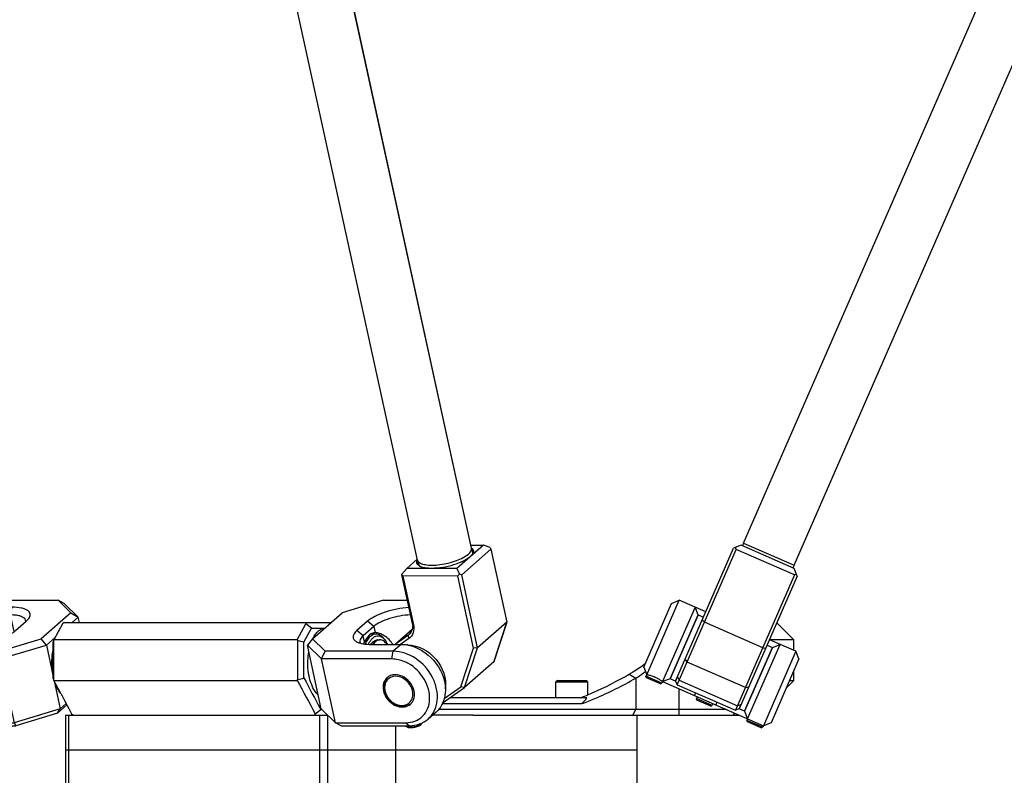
# Model space of a CAD drawing. Header units: millimetres. Extents: x 0 to 2550, y 0 to 1188.
# Tile 162 of 221: x 703 to 720, y 290 to 303. Entities that reach past the tile are written whole.
import ezdxf

# ---------------------------------------------------------------- set-up
doc = ezdxf.new("R2010")
doc.units = ezdxf.units.MM
doc.header["$LTSCALE"] = 46.255
for name, color, linetype in [('2ND_ARM_V2_PITCH_ABL557', 7, 'CONTINUOUS'), ('2ND_ARM_V2_PITCH_ABL574', 7, 'CONTINUOUS'), ('A2300202#AF0_ABL514', 7, 'CONTINUOUS'), ('A2300202#AF1_ABL582', 7, 'CONTINUOUS'), ('A2300202#AF5_ABL509', 7, 'CONTINUOUS'), ('A2400104_ABL516', 7, 'CONTINUOUS'), ('CSHCS-BR-M4-12_203_PBL565', 7, 'CONTINUOUS'), ('FWSRM-D10-V4-E2-T2_5_PBL566', 7, 'CONTINUOUS'), ('M2300101_PBL558', 7, 'CONTINUOUS'), ('M2300101_PBL561', 7, 'CONTINUOUS'), ('M2300101_PBL578', 7, 'CONTINUOUS'), ('M2300202_PBL559', 7, 'CONTINUOUS'), ('M2300202_PBL560', 7, 'CONTINUOUS'), ('M2300202_PBL589', 7, 'CONTINUOUS'), ('M2300301_PBL573', 7, 'CONTINUOUS'), ('M2300301_PBL581', 7, 'CONTINUOUS'), ('M2300301_PBL583', 7, 'CONTINUOUS'), ('M2300602_PBL838', 7, 'CONTINUOUS'), ('M2300602_PBL839', 7, 'CONTINUOUS'), ('M2410102_PBL563', 7, 'CONTINUOUS'), ('M2420202_PBL546', 7, 'CONTINUOUS'), ('M2420301_PBL562', 7, 'CONTINUOUS'), ('P9140503_BOLT_PBL564', 7, 'CONTINUOUS'), ('SSHH-ST-M3-5_203_PBL567', 7, 'CONTINUOUS'), ('SSHH-ST-M3-5_203_PBL575', 7, 'CONTINUOUS'), ('SSHH-ST-M3-5_203_PBL576', 7, 'CONTINUOUS'), ('SSHH-ST-M3-5_203_PBL577', 7, 'CONTINUOUS'), ('WFM_0608_06_2_PBL579', 7, 'CONTINUOUS'), ('WFM_0608_06_2_PBL580', 7, 'CONTINUOUS'), ('WFM_0608_06_2_PBL837', 7, 'CONTINUOUS'), ('WFM_0608_06_2_PBL861', 7, 'CONTINUOUS'), ('WFM_0608_06_2_PBL863', 7, 'CONTINUOUS'), ('오른쪽_15_VBL487', 7, 'CONTINUOUS')]:
    doc.layers.add(name, color=color, linetype=linetype)

# ---------------------------------------------------------------- blocks, each defined once
blk = doc.blocks.new('M2300202_PBL560', base_point=(710.051, 292.958))
at = {"layer": 'M2300202_PBL560', "color": 7}
for p, q in [((710.614, 294.321), (710.156, 293.921)), ((710.396, 294.321), (710.614, 294.321)), ((710.729, 294.283), (710.614, 294.321)), ((710.729, 294.283), (710.744, 294.25)), ((710.744, 294.25), (710.24, 293.81)), ((710.744, 294.25), (711.018, 292.993)), ((709.29, 293.921), (709.206, 293.822)), ((709.473, 294.081), (709.29, 293.921)), ((710.156, 293.921), (709.29, 293.921)), ((710.156, 293.921), (710.202, 293.823)), ((709.206, 293.822), (709.201, 293.809)), ((709.201, 293.809), (709.384, 292.968)), ((709.221, 293.789), (709.206, 293.822)), ((710.174, 293.79), (709.221, 293.789)), ((709.221, 293.789), (709.405, 292.948)), ((710.202, 293.823), (710.174, 293.79)), ((710.445, 292.545), (710.174, 293.79)), ((710.24, 293.81), (710.202, 293.823)), ((710.514, 292.553), (710.24, 293.81)), ((711.018, 292.993), (710.514, 292.553)), ((711.018, 292.993), (710.793, 292.306)), ((709.083, 292.61), (709.384, 292.872)), ((709.319, 292.769), (709.093, 292.61)), ((709.332, 292.779), (709.319, 292.769)), ((709.327, 292.71), (709.185, 292.61)), ((710.289, 291.866), (710.514, 292.553)), ((710.514, 292.553), (710.445, 292.545)), ((710.227, 291.879), (710.445, 292.545)), ((710.793, 292.306), (710.289, 291.866)), ((709.936, 291.674), (710.227, 291.879)), ((710.289, 291.866), (710.227, 291.879)), ((709.904, 291.594), (710.289, 291.866))]:
    blk.add_line(p, q, dxfattribs=at)
at = {"layer": 'M2300202_PBL560', "color": 2}
for p, q in [((709.405, 292.948), (709.384, 292.968)), ((709.086, 292.61), (709.383, 292.869)), ((709.327, 292.71), (709.319, 292.769)), ((709.332, 292.78), (709.337, 292.785))]:
    blk.add_line(p, q, dxfattribs=at)
at = {"layer": 'M2300202_PBL560', "color": 7}
for centre, radius, start, end in [((710.338, 294.177), 0.119, 52.2382, 52.7842), ((710.242, 294.294), 0.224, 316.7417, 318.9318), ((710.267, 294.272), 0.19, 318.8748, 323.2747), ((709.581, 294.009), 0.122, 150.4686, 151.9499), ((709.578, 294.011), 0.118, 151.9561, 152.3225), ((709.619, 294.161), 0.228, 246.447, 248.1885), ((709.625, 294.176), 0.244, 248.1786, 248.9907)]:
    blk.add_arc(centre, radius, start, end, dxfattribs=at)
for points in [[(710.411, 294.271), (710.414, 294.268), (710.417, 294.266), (710.42, 294.263)], [(710.405, 294.14), (710.399, 294.134), (710.392, 294.127), (710.385, 294.121)], [(710.419, 294.16), (710.416, 294.156), (710.414, 294.151), (710.411, 294.147)], [(710.416, 294.227), (710.42, 294.22), (710.423, 294.213), (710.425, 294.205)], [(710.426, 294.182), (710.424, 294.174), (710.422, 294.167), (710.419, 294.16)], [(710.428, 294.17), (710.425, 294.166), (710.423, 294.162), (710.42, 294.158)], [(710.425, 294.205), (710.427, 294.198), (710.427, 294.189), (710.426, 294.182)], [(710.441, 294.203), (710.439, 294.191), (710.434, 294.18), (710.428, 294.17)], [(709.498, 293.968), (709.488, 293.975), (709.479, 293.984), (709.472, 293.994)], [(709.487, 294.001), (709.486, 294.008), (709.486, 294.016), (709.487, 294.024)], [(709.497, 293.979), (709.492, 293.986), (709.489, 293.993), (709.487, 294.001)], [(709.512, 293.962), (709.506, 293.967), (709.501, 293.973), (709.497, 293.979)], [(709.512, 293.96), (709.507, 293.962), (709.502, 293.965), (709.498, 293.968)], [(709.527, 293.952), (709.522, 293.955), (709.517, 293.958), (709.512, 293.962)], [(709.528, 293.952), (709.522, 293.954), (709.517, 293.957), (709.512, 293.96)]]:
    blk.add_open_spline(points, degree=3, dxfattribs=at)
for points, knots in [([(710.42, 294.263), (710.428, 294.255), (710.442, 294.236), (710.443, 294.213), (710.441, 294.203)], [0, 0, 0, 0, 0.512668, 1, 1, 1, 1]), ([(710.385, 294.121), (710.349, 294.09), (710.255, 294.035), (710.036, 293.953), (709.849, 293.921), (709.723, 293.921)], [0, 0, 0, 0, 0.203829, 0.460984, 1, 1, 1, 1]), ([(709.472, 293.994), (709.466, 294.004), (709.458, 294.029), (709.467, 294.054), (709.473, 294.066)], [0, 0, 0, 0, 0.474195, 1, 1, 1, 1]), ([(709.723, 293.921), (709.705, 293.921), (709.642, 293.923), (709.579, 293.932), (709.537, 293.948)], [0, 0, 0, 0, 0.289773, 1, 1, 1, 1]), ([(709.405, 292.948), (709.415, 292.903), (709.415, 292.811), (709.361, 292.733), (709.327, 292.71)], [0, 0, 0, 0, 0.525112, 1, 1, 1, 1]), ([(709.384, 292.968), (709.392, 292.933), (709.393, 292.862), (709.357, 292.8), (709.332, 292.779)], [0, 0, 0, 0, 0.524458, 1, 1, 1, 1])]:
    blk.add_open_spline(points, degree=3, knots=knots, dxfattribs=at)
blk = doc.blocks.new('M2300301_PBL581', base_point=(706.364, 310.566))
at = {"layer": 'M2300301_PBL581', "color": 7}
for p, q in [((710.408, 294.269), (703.225, 327.156)), ((709.477, 294.065), (702.302, 326.916)), ((710.409, 294.257), (710.425, 294.182)), ((709.481, 294.054), (709.497, 293.979))]:
    blk.add_line(p, q, dxfattribs=at)
for centre, radius, start, end in [((710.351, 294.256), 0.0583, 0.9719, 12.2569), ((710.348, 294.256), 0.0611, 357.552, 0.9957), ((709.533, 294.078), 0.0582, 192.3702, 203.172), ((709.535, 294.079), 0.0601, 203.1448, 204.2116)]:
    blk.add_arc(centre, radius, start, end, dxfattribs=at)
for points, knots in [([(710.355, 294.167), (710.363, 294.174), (710.387, 294.198), (710.408, 294.23), (710.409, 294.254)], [0, 0, 0, 0, 0.309298, 1, 1, 1, 1]), ([(709.48, 294.054), (709.489, 294.036), (709.531, 294.002), (709.618, 293.981), (709.733, 293.973), (709.915, 293.988), (710.099, 294.032), (710.261, 294.102), (710.328, 294.144), (710.355, 294.167)], [0, 0, 0, 0, 0.064795, 0.159669, 0.285297, 0.433507, 0.747543, 0.887183, 1, 1, 1, 1])]:
    blk.add_open_spline(points, degree=3, knots=knots, dxfattribs=at)
blk = doc.blocks.new('WFM_0608_06_2_PBL863', base_point=(709.635, 292.221))
at = {"layer": 'WFM_0608_06_2_PBL863', "color": 7}
blk.add_open_spline([(709.308, 292.598), (709.488, 292.598), (709.845, 292.405), (709.983, 292.022), (709.955, 291.844)], degree=3, knots=[0, 0, 0, 0, 0.500839, 1, 1, 1, 1], dxfattribs=at)
blk = doc.blocks.new('A2300202#AF5_ABL509', base_point=(706.076, 310.686))
at = {"layer": 'M2300202_PBL560'}
blk.add_blockref('M2300202_PBL560', (710.051, 292.958), dxfattribs=at)
at = {"layer": 'M2300301_PBL581'}
blk.add_blockref('M2300301_PBL581', (706.364, 310.566), dxfattribs=at)
at = {"layer": 'WFM_0608_06_2_PBL863'}
blk.add_blockref('WFM_0608_06_2_PBL863', (709.635, 292.221), dxfattribs=at)
blk = doc.blocks.new('M2300202_PBL559', base_point=(714.979, 292.897))
at = {"layer": 'M2300202_PBL559', "color": 7}
for p, q in [((713.929, 291.978), (714.929, 294.269)), ((715.061, 294.321), (714.929, 294.269)), ((714.975, 294.249), (714.962, 294.282)), ((715.977, 293.921), (715.061, 294.321)), ((713.955, 291.912), (714.975, 294.249)), ((715.983, 293.809), (714.975, 294.249)), ((716.029, 293.789), (715.977, 293.921)), ((715.983, 293.809), (714.963, 291.472)), ((716.029, 293.789), (715.029, 291.498)), ((716.016, 293.822), (715.983, 293.809)), ((714.427, 292.993), (714.386, 293.025)), ((715.435, 292.553), (714.427, 292.993)), ((715.435, 292.553), (715.486, 292.545)), ((714.127, 292.305), (714.096, 292.359)), ((715.135, 291.865), (714.127, 292.305)), ((713.929, 291.978), (713.955, 291.912)), ((713.955, 291.912), (714.963, 291.472)), ((715.135, 291.865), (715.195, 291.879)), ((715.029, 291.498), (714.963, 291.472))]:
    blk.add_line(p, q, dxfattribs=at)
at = {"layer": 'M2300202_PBL559', "color": 2}
for p, q in [((713.962, 292.052), (713.99, 291.992)), ((713.99, 291.992), (714.998, 291.552)), ((715.061, 291.572), (714.998, 291.552))]:
    blk.add_line(p, q, dxfattribs=at)
blk = doc.blocks.new('M2300301_PBL573', base_point=(722.719, 310.618))
at = {"layer": 'M2300301_PBL573', "color": 7}
for p, q in [((715.103, 294.357), (726.468, 320.399)), ((715.976, 293.976), (726.936, 319.089)), ((715.104, 294.357), (715.084, 294.311)), ((715.103, 294.357), (715.539, 294.167)), ((715.539, 294.167), (715.976, 293.976)), ((715.975, 293.977), (715.955, 293.931))]:
    blk.add_line(p, q, dxfattribs=at)
blk = doc.blocks.new('WFM_0608_06_2_PBL579', base_point=(715.315, 292.028))
at = {"layer": 'WFM_0608_06_2_PBL579', "color": 7}
for p, q in [((715.601, 292.558), (715.121, 291.458)), ((715.509, 292.598), (715.601, 292.558)), ((715.029, 291.498), (715.064, 291.578)), ((715.121, 291.458), (715.029, 291.498))]:
    blk.add_line(p, q, dxfattribs=at)
blk = doc.blocks.new('WFM_0608_06_2_PBL580', base_point=(714.124, 292.548))
at = {"layer": 'WFM_0608_06_2_PBL580', "color": 7}
for p, q in [((713.838, 292.018), (714.318, 293.118)), ((714.318, 293.118), (714.409, 293.078)), ((713.964, 292.058), (713.929, 291.978)), ((713.929, 291.978), (713.838, 292.018))]:
    blk.add_line(p, q, dxfattribs=at)
blk = doc.blocks.new('A2300202#AF0_ABL514', base_point=(722.71, 310.618))
at = {"layer": 'M2300202_PBL559'}
blk.add_blockref('M2300202_PBL559', (714.979, 292.897), dxfattribs=at)
at = {"layer": 'M2300301_PBL573'}
blk.add_blockref('M2300301_PBL573', (722.719, 310.618), dxfattribs=at)
at = {"layer": 'WFM_0608_06_2_PBL579'}
blk.add_blockref('WFM_0608_06_2_PBL579', (715.315, 292.028), dxfattribs=at)
at = {"layer": 'WFM_0608_06_2_PBL580'}
blk.add_blockref('WFM_0608_06_2_PBL580', (714.124, 292.548), dxfattribs=at)
blk = doc.blocks.new('M2420202_PBL546', base_point=(708.337, 288.813))
at = {"layer": 'M2420202_PBL546', "color": 7}
for p, q in [((703.404, 290.788), (713.269, 290.788)), ((703.404, 290.788), (703.404, 287.025)), ((709.104, 289.638), (709.104, 290.788)), ((713.269, 287.038), (713.269, 290.788)), ((709.104, 287.038), (709.104, 287.298)), ((703.408, 287.009), (703.641, 286.838)), ((707.784, 287.038), (703.454, 287.038)), ((707.86, 287.009), (707.798, 286.838)), ((707.921, 287.038), (713.269, 287.038)), ((713.069, 286.838), (713.269, 287.038)), ((713.069, 286.838), (703.641, 286.838))]:
    blk.add_line(p, q, dxfattribs=at)
at = {"layer": 'M2420202_PBL546', "color": 2}
for p, q in [((703.454, 290.788), (703.454, 287.038)), ((707.784, 290.788), (707.784, 287.038)), ((707.921, 290.788), (707.921, 287.038))]:
    blk.add_line(p, q, dxfattribs=at)
at = {"layer": 'M2420202_PBL546', "color": 7}
blk.add_arc((744.748, 265.474), 41.66, 148.8273, 149.1482, dxfattribs=at)
for centre, major_axis, ratio, start_param, end_param in [((703.504, 286.938), (-0.0966, 0.0966), 0.267949, 0.261799, 0.523599), ((703.504, 286.938), (-0.0866, 0.0866), 0.57735, -0.523599, 0.261799), ((707.834, 286.938), (-0.0866, 0.0866), 0.57735, -1.308997, -0.523599), ((707.834, 286.938), (0.0966, 0.0966), 0.267949, 0.261799, 1.047198)]:
    blk.add_ellipse(centre, major_axis=major_axis, ratio=ratio, start_param=start_param, end_param=end_param, dxfattribs=at)
blk = doc.blocks.new('M2420301_PBL562', base_point=(708.337, 291.088))
at = {"layer": 'M2420301_PBL562', "color": 7}
for p, q in [((703.404, 291.388), (703.54, 291.388)), ((703.404, 291.388), (703.404, 290.788)), ((707.697, 291.388), (707.928, 291.388)), ((710.434, 291.388), (711.547, 291.388)), ((713.269, 290.788), (713.269, 291.388)), ((709.104, 290.788), (709.104, 291.207)), ((703.404, 290.788), (713.269, 290.788))]:
    blk.add_line(p, q, dxfattribs=at)
at = {"layer": 'M2420301_PBL562', "color": 2}
for p, q in [((703.454, 291.388), (703.454, 290.788)), ((707.784, 291.388), (707.784, 290.788)), ((707.921, 291.388), (707.921, 290.788))]:
    blk.add_line(p, q, dxfattribs=at)
blk = doc.blocks.new('M2410102_PBL563', base_point=(709.578, 292.188))
at = {"layer": 'M2410102_PBL563', "color": 7}
for p, q in [((703.35, 292.963), (703.204, 292.688)), ((703.38, 292.988), (703.35, 292.963)), ((703.38, 292.988), (707.985, 292.988)), ((707.402, 292.688), (707.549, 292.963)), ((707.549, 292.963), (707.537, 292.988)), ((707.645, 292.888), (707.549, 292.963)), ((715.676, 292.981), (715.969, 292.688)), ((707.517, 292.647), (707.645, 292.888)), ((707.645, 292.888), (707.87, 292.888)), ((703.187, 292.647), (703.187, 292.029)), ((703.204, 292.688), (703.197, 292.674)), ((703.197, 292.674), (703.197, 292.002)), ((707.402, 292.688), (703.204, 292.688)), ((707.412, 292.674), (707.402, 292.688)), ((707.412, 292.002), (707.412, 292.674)), ((707.517, 292.029), (707.517, 292.647)), ((715.969, 292.688), (715.553, 292.688)), ((715.969, 292.506), (715.969, 292.688)), ((715.969, 291.988), (715.969, 292.152)), ((703.197, 292.002), (703.204, 291.988)), ((703.204, 291.988), (707.402, 291.988)), ((703.323, 291.764), (703.204, 291.988)), ((707.402, 291.988), (707.412, 292.002)), ((715.842, 291.861), (715.969, 291.988)), ((715.898, 291.988), (715.969, 291.988)), ((709.901, 291.588), (712.313, 291.588)), ((712.4, 291.688), (710.038, 291.688)), ((703.509, 291.414), (703.54, 291.388)), ((703.54, 291.388), (707.698, 291.388)), ((707.697, 291.388), (707.71, 291.414)), ((707.71, 291.414), (707.806, 291.488)), ((707.826, 291.488), (707.806, 291.488)), ((710.434, 291.388), (709.736, 291.388)), ((714.802, 291.488), (709.84, 291.488)), ((711.547, 291.388), (715.031, 291.388)), ((714.919, 291.437), (714.939, 291.414)), ((714.919, 291.437), (714.939, 291.414)), ((714.939, 291.414), (714.921, 291.388)), ((714.939, 291.414), (714.949, 291.424))]:
    blk.add_line(p, q, dxfattribs=at)
at = {"layer": 'M2410102_PBL563', "color": 2}
for p, q in [((713.13, 292.097), (713.241, 292.027)), ((713.241, 292.027), (713.241, 291.488)), ((713.991, 291.388), (713.991, 291.842)), ((713.191, 291.388), (713.241, 291.488))]:
    blk.add_line(p, q, dxfattribs=at)
at = {"layer": 'M2410102_PBL563', "color": 7}
blk.add_lwpolyline([(707.402, 292.688), (707.476, 292.827), (707.549, 292.963)], dxfattribs=at)
for centre, radius, start, end in [((710.752, 289.778), 8.091, 159.028, 159.2354), ((697.186, 253.365), 40.618, 75.2649, 75.4175), ((710.752, 294.898), 8.091, 200.7647, 200.9721), ((818.181, 351.131), 125.578, 208.09698, 208.39443), ((697.186, 331.311), 40.618, 284.5826, 284.7351), ((829.482, 356.761), 138.078, 207.95649, 208.21114), ((821.719, 354.544), 134.012, 207.93475, 208.10428), ((711.377, 292.494), 1.303, 315.9164, 321.7606)]:
    blk.add_arc(centre, radius, start, end, dxfattribs=at)
for points, knots in [([(713.13, 292.097), (713.152, 292.11), (713.246, 292.166), (713.337, 292.229), (713.406, 292.279)], [0, 0, 0, 0, 0.228267, 1, 1, 1, 1]), ([(712.288, 291.688), (712.356, 291.715), (712.645, 291.834), (712.923, 291.978), (713.13, 292.097)], [0, 0, 0, 0, 0.234885, 1, 1, 1, 1]), ([(713.241, 292.027), (713.255, 292.035), (713.312, 292.071), (713.368, 292.109), (713.41, 292.14)], [0, 0, 0, 0, 0.238577, 1, 1, 1, 1]), ([(712.313, 291.588), (712.388, 291.615), (712.707, 291.741), (713.013, 291.896), (713.241, 292.027)], [0, 0, 0, 0, 0.234162, 1, 1, 1, 1])]:
    blk.add_open_spline(points, degree=3, knots=knots, dxfattribs=at)
blk = doc.blocks.new('P9140503_BOLT_PBL564', base_point=(712.14, 291.838))
at = {"layer": 'P9140503_BOLT_PBL564', "color": 7}
for p, q in [((711.89, 291.988), (711.865, 291.963)), ((711.865, 291.963), (712.415, 291.963)), ((711.865, 291.688), (711.865, 291.963)), ((711.89, 291.988), (712.39, 291.988)), ((712.39, 291.988), (712.415, 291.963)), ((712.415, 291.74), (712.415, 291.963))]:
    blk.add_line(p, q, dxfattribs=at)
blk = doc.blocks.new('A2400104_ABL516', base_point=(709.36, 286.388))
at = {"layer": 'M2410102_PBL563'}
blk.add_blockref('M2410102_PBL563', (709.578, 292.188), dxfattribs=at)
at = {"layer": 'M2420202_PBL546'}
blk.add_blockref('M2420202_PBL546', (708.337, 288.813), dxfattribs=at)
at = {"layer": 'M2420301_PBL562'}
blk.add_blockref('M2420301_PBL562', (708.337, 291.088), dxfattribs=at)
at = {"layer": 'P9140503_BOLT_PBL564'}
blk.add_blockref('P9140503_BOLT_PBL564', (712.14, 291.838), dxfattribs=at)
blk = doc.blocks.new('M2300101_PBL558', base_point=(702.126, 292.288))
at = {"layer": 'M2300101_PBL558', "color": 7}
for p, q in [((701.765, 293.242), (701.779, 293.255)), ((702.482, 293.25), (701.962, 293.25)), ((702.1, 293.37), (703.276, 293.37)), ((703.378, 293.318), (703.276, 293.37)), ((703.497, 293.153), (703.276, 293.37)), ((703.623, 293.078), (703.378, 293.318)), ((702.456, 293.118), (701.982, 293.118)), ((703.497, 293.153), (702.985, 292.706)), ((703.497, 293.153), (703.623, 293.078)), ((703.623, 293.078), (703.52, 292.988)), ((703.642, 292.988), (703.623, 293.078)), ((702.543, 292.85), (702.726, 293.01)), ((702.726, 293.01), (702.768, 293.054)), ((703.228, 292.734), (703.073, 292.598)), ((701.229, 292.61), (701.749, 292.61)), ((702.268, 292.49), (702.985, 292.706)), ((702.278, 292.358), (703.073, 292.598)), ((703.073, 292.598), (702.985, 292.706)), ((703.073, 292.598), (703.187, 292.076)), ((700.771, 292.375), (700.909, 292.495)), ((702.268, 292.49), (701.091, 292.49)), ((702.268, 292.49), (702.278, 292.358)), ((702.278, 292.358), (701.066, 292.358)), ((702.278, 292.358), (702.518, 291.258)), ((703.207, 291.982), (703.313, 291.498)), ((703.265, 291.423), (703.428, 291.565)), ((703.313, 291.498), (703.416, 291.588)), ((703.313, 291.498), (702.518, 291.258)), ((703.265, 291.423), (702.548, 291.207)), ((703.265, 291.423), (703.313, 291.498)), ((701.306, 291.258), (702.518, 291.258)), ((701.371, 291.207), (702.548, 291.207)), ((702.518, 291.258), (702.548, 291.207))]:
    blk.add_line(p, q, dxfattribs=at)
at = {"layer": 'M2300101_PBL558', "color": 2}
for p, q in [((701.941, 293.14), (701.962, 293.25)), ((701.962, 293.25), (702.1, 293.37)), ((702.456, 293.118), (702.482, 293.25)), ((702.518, 292.832), (702.456, 293.118)), ((701.091, 292.49), (701.229, 292.61)), ((701.066, 292.358), (701.091, 292.49)), ((701.306, 291.258), (701.371, 291.207))]:
    blk.add_line(p, q, dxfattribs=at)
at = {"layer": 'M2300101_PBL558', "color": 7}
for centre, radius, start, end in [((701.948, 292.769), 0.479, 107.4816, 108.712), ((701.949, 292.767), 0.482, 106.7956, 107.4821), ((701.226, 291.875), 0.312, 190.239, 192.3131)]:
    blk.add_arc(centre, radius, start, end, dxfattribs=at)
for points, knots in [([(701.779, 293.255), (701.822, 293.292), (701.924, 293.352), (702.041, 293.37), (702.1, 293.37)], [0, 0, 0, 0, 0.488218, 1, 1, 1, 1]), ([(702.768, 293.054), (702.784, 293.075), (702.804, 293.117), (702.782, 293.169), (702.749, 293.198), (702.701, 293.221), (702.611, 293.245), (702.535, 293.25), (702.482, 293.25)], [0, 0, 0, 0, 0.187018, 0.270122, 0.36656, 0.48628, 0.632607, 1, 1, 1, 1]), ([(702.715, 293.025), (702.708, 293.059), (702.642, 293.097), (702.552, 293.114), (702.49, 293.118), (702.456, 293.118)], [0, 0, 0, 0, 0.362994, 0.648563, 1, 1, 1, 1]), ([(701.749, 292.61), (701.9, 292.61), (702.124, 292.648), (702.387, 292.746), (702.5, 292.812), (702.543, 292.85)], [0, 0, 0, 0, 0.539021, 0.796173, 1, 1, 1, 1]), ([(700.909, 292.495), (700.951, 292.532), (701.054, 292.592), (701.17, 292.61), (701.229, 292.61)], [0, 0, 0, 0, 0.488218, 1, 1, 1, 1]), ([(701.091, 292.49), (701.033, 292.49), (700.916, 292.472), (700.814, 292.412), (700.771, 292.375)], [0, 0, 0, 0, 0.511782, 1, 1, 1, 1]), ([(700.771, 292.375), (700.727, 292.337), (700.651, 292.237), (700.602, 292.053), (700.615, 291.851), (700.712, 291.582), (700.954, 291.307), (701.236, 291.207), (701.371, 291.207)], [0, 0, 0, 0, 0.109234, 0.224153, 0.347689, 0.479207, 0.749022, 1, 1, 1, 1]), ([(701.066, 292.358), (701.001, 292.358), (700.872, 292.332), (700.719, 292.204), (700.644, 292.015), (700.655, 291.8), (700.743, 291.589), (700.936, 291.359), (701.161, 291.258), (701.306, 291.258)], [0, 0, 0, 0, 0.115752, 0.226458, 0.341459, 0.466889, 0.602211, 0.741677, 1, 1, 1, 1]), ([(700.985, 292.038), (701.013, 292.062), (701.062, 292.084), (701.112, 292.088), (701.125, 292.088)], [0, 0, 0, 0, 0.73838, 1, 1, 1, 1]), ([(701.125, 292.088), (701.184, 292.088), (701.307, 292.043), (701.431, 291.903), (701.476, 291.725), (701.425, 291.612), (701.386, 291.578)], [0, 0, 0, 0, 0.25265, 0.524257, 0.778348, 1, 1, 1, 1]), ([(700.919, 291.819), (700.912, 291.86), (700.913, 291.942), (700.957, 292.013), (700.985, 292.038)], [0, 0, 0, 0, 0.523098, 1, 1, 1, 1]), ([(701.247, 291.529), (701.173, 291.529), (701.023, 291.595), (700.938, 291.733), (700.922, 291.808)], [0, 0, 0, 0, 0.48773, 1, 1, 1, 1]), ([(701.386, 291.578), (701.358, 291.554), (701.31, 291.532), (701.26, 291.529), (701.247, 291.529)], [0, 0, 0, 0, 0.73838, 1, 1, 1, 1])]:
    blk.add_open_spline(points, degree=3, knots=knots, dxfattribs=at)
for points in [[(701.962, 293.25), (701.911, 293.25), (701.859, 293.243), (701.81, 293.228)], [(702.715, 292.997), (702.717, 293.006), (702.717, 293.016), (702.715, 293.025)]]:
    blk.add_open_spline(points, degree=3, dxfattribs=at)
blk = doc.blocks.new('M2300101_PBL561', base_point=(708.767, 292.288))
at = {"layer": 'M2300101_PBL561', "color": 7}
for p, q in [((708.891, 293.37), (708.174, 293.153)), ((708.891, 293.37), (709.297, 293.37)), ((707.662, 292.706), (708.174, 293.153)), ((708.615, 293.01), (708.432, 292.85)), ((708.722, 292.918), (708.539, 292.758)), ((708.75, 292.813), (708.745, 292.813)), ((707.662, 292.706), (707.576, 292.598)), ((707.576, 292.598), (707.821, 292.358)), ((707.816, 291.498), (707.576, 292.598)), ((707.662, 292.706), (707.882, 292.49)), ((708.677, 292.61), (709.196, 292.61)), ((707.821, 292.358), (707.882, 292.49)), ((709.059, 292.49), (707.882, 292.49)), ((709.033, 292.358), (707.821, 292.358)), ((708.061, 291.258), (707.821, 292.358)), ((708.061, 291.258), (707.816, 291.498)), ((709.797, 291.441), (709.659, 291.321)), ((708.061, 291.258), (709.273, 291.258)), ((708.162, 291.207), (708.061, 291.258)), ((708.162, 291.207), (709.339, 291.207))]:
    blk.add_line(p, q, dxfattribs=at)
at = {"layer": 'M2300101_PBL561', "color": 2}
for p, q in [((708.722, 292.918), (708.615, 293.01)), ((708.722, 292.918), (708.745, 292.813)), ((708.539, 292.758), (708.432, 292.85)), ((708.562, 292.653), (708.539, 292.758)), ((709.196, 292.61), (709.059, 292.49)), ((709.033, 292.358), (709.059, 292.49)), ((709.273, 291.258), (709.339, 291.207))]:
    blk.add_line(p, q, dxfattribs=at)
at = {"layer": 'M2300101_PBL561', "color": 7}
for centre, radius, start, end in [((709.19, 291.963), 0.647, 79.5313, 80.9779), ((709.084, 291.884), 0.202, 110.3623, 115.2247), ((709.194, 291.875), 0.312, 190.239, 192.3131), ((709.221, 291.728), 0.201, 325.6424, 326.8935)]:
    blk.add_arc(centre, radius, start, end, dxfattribs=at)
for points, knots in [([(709.325, 293.247), (709.187, 293.237), (708.987, 293.197), (708.752, 293.103), (708.654, 293.043), (708.615, 293.01)], [0, 0, 0, 0, 0.54797, 0.799238, 1, 1, 1, 1]), ([(709.353, 293.117), (709.232, 293.114), (709.054, 293.081), (708.845, 293), (708.756, 292.948), (708.722, 292.918)], [0, 0, 0, 0, 0.54337, 0.797734, 1, 1, 1, 1]), ([(708.432, 292.85), (708.413, 292.833), (708.383, 292.802), (708.358, 292.744), (708.375, 292.687), (708.406, 292.665), (708.423, 292.656)], [0, 0, 0, 0, 0.312947, 0.546989, 0.751349, 1, 1, 1, 1]), ([(708.539, 292.758), (708.529, 292.749), (708.5, 292.722), (708.477, 292.679), (708.483, 292.651)], [0, 0, 0, 0, 0.321261, 1, 1, 1, 1]), ([(708.672, 292.789), (708.661, 292.783), (708.615, 292.746), (708.582, 292.695), (708.562, 292.653)], [0, 0, 0, 0, 0.217877, 1, 1, 1, 1]), ([(708.745, 292.813), (708.726, 292.812), (708.7, 292.805), (708.678, 292.793), (708.672, 292.789)], [0, 0, 0, 0, 0.735917, 1, 1, 1, 1]), ([(709.05, 292.611), (709.014, 292.67), (708.939, 292.743), (708.829, 292.8), (708.775, 292.813), (708.75, 292.813)], [0, 0, 0, 0, 0.560166, 0.803167, 1, 1, 1, 1]), ([(708.423, 292.656), (708.428, 292.653), (708.45, 292.642), (708.473, 292.635), (708.491, 292.63)], [0, 0, 0, 0, 0.226834, 1, 1, 1, 1]), ([(708.491, 292.63), (708.504, 292.626), (708.565, 292.613), (708.628, 292.61), (708.677, 292.61)], [0, 0, 0, 0, 0.219697, 1, 1, 1, 1]), ([(709.307, 292.599), (709.48, 292.567), (709.801, 292.366), (709.953, 292.019), (709.958, 291.844)], [0, 0, 0, 0, 0.500571, 1, 1, 1, 1]), ([(709.659, 291.321), (709.704, 291.359), (709.779, 291.459), (709.829, 291.643), (709.816, 291.846), (709.718, 292.114), (709.476, 292.389), (709.194, 292.49), (709.059, 292.49)], [0, 0, 0, 0, 0.109234, 0.224153, 0.347689, 0.479207, 0.749022, 1, 1, 1, 1]), ([(709.319, 292.279), (709.296, 292.292), (709.207, 292.335), (709.107, 292.358), (709.033, 292.358)], [0, 0, 0, 0, 0.261418, 1, 1, 1, 1]), ([(709.273, 291.258), (709.327, 291.258), (709.434, 291.276), (709.571, 291.363), (709.661, 291.498), (709.696, 291.665), (709.673, 291.843), (709.573, 292.075), (709.43, 292.217), (709.319, 292.279)], [0, 0, 0, 0, 0.11691, 0.228403, 0.340812, 0.459928, 0.588229, 0.724342, 1, 1, 1, 1]), ([(709.389, 291.619), (709.416, 291.66), (709.438, 291.771), (709.38, 291.929), (709.258, 292.051), (709.146, 292.088), (709.092, 292.088)], [0, 0, 0, 0, 0.227204, 0.48442, 0.752047, 1, 1, 1, 1]), ([(708.953, 292.038), (708.924, 292.013), (708.881, 291.942), (708.879, 291.86), (708.887, 291.819)], [0, 0, 0, 0, 0.476902, 1, 1, 1, 1]), ([(708.889, 291.808), (708.905, 291.733), (708.99, 291.595), (709.141, 291.529), (709.214, 291.529)], [0, 0, 0, 0, 0.51227, 1, 1, 1, 1]), ([(709.958, 291.844), (709.959, 291.822), (709.957, 291.735), (709.936, 291.649), (709.909, 291.591)], [0, 0, 0, 0, 0.26018, 1, 1, 1, 1]), ([(709.214, 291.529), (709.227, 291.529), (709.277, 291.532), (709.326, 291.554), (709.354, 291.578)], [0, 0, 0, 0, 0.26162, 1, 1, 1, 1]), ([(709.339, 291.207), (709.398, 291.207), (709.514, 291.225), (709.617, 291.284), (709.659, 291.321)], [0, 0, 0, 0, 0.511782, 1, 1, 1, 1])]:
    blk.add_open_spline(points, degree=3, knots=knots, dxfattribs=at)
for points in [[(708.483, 292.651), (708.485, 292.644), (708.488, 292.637), (708.492, 292.631)], [(708.548, 292.619), (708.552, 292.631), (708.556, 292.642), (708.562, 292.653)], [(709.196, 292.61), (709.228, 292.61), (709.26, 292.607), (709.291, 292.602)], [(708.998, 292.067), (708.981, 292.06), (708.966, 292.05), (708.953, 292.038)], [(709.092, 292.088), (709.065, 292.088), (709.038, 292.083), (709.013, 292.074)], [(709.354, 291.578), (709.366, 291.589), (709.377, 291.602), (709.386, 291.615)], [(709.909, 291.591), (709.883, 291.534), (709.844, 291.482), (709.797, 291.441)]]:
    blk.add_open_spline(points, degree=3, dxfattribs=at)
blk = doc.blocks.new('CSHCS-BR-M4-12_203_PBL565', base_point=(708.811, 292.649))
at = {"layer": 'CSHCS-BR-M4-12_203_PBL565', "color": 7}
blk.add_line((708.794, 292.688), (708.828, 292.688), dxfattribs=at)
blk.add_arc((708.914, 292.448), 0.289, 144.7383, 145.8939, dxfattribs=at)
for points, knots in [([(708.678, 292.615), (708.693, 292.636), (708.719, 292.664), (708.762, 292.685), (708.783, 292.688), (708.794, 292.688)], [0, 0, 0, 0, 0.547147, 0.780831, 1, 1, 1, 1]), ([(708.828, 292.688), (708.818, 292.688), (708.795, 292.684), (708.764, 292.668), (708.734, 292.643), (708.717, 292.622), (708.709, 292.61)], [0, 0, 0, 0, 0.217054, 0.449425, 0.708409, 1, 1, 1, 1]), ([(708.947, 292.611), (708.939, 292.622), (708.922, 292.644), (708.893, 292.669), (708.861, 292.684), (708.839, 292.688), (708.828, 292.688)], [0, 0, 0, 0, 0.291297, 0.55019, 0.782682, 1, 1, 1, 1])]:
    blk.add_open_spline(points, degree=3, knots=knots, dxfattribs=at)
blk = doc.blocks.new('FWSRM-D10-V4-E2-T2_5_PBL566', base_point=(708.768, 292.699))
at = {"layer": 'FWSRM-D10-V4-E2-T2_5_PBL566', "color": 7}
for p, q in [((708.763, 292.788), (708.673, 292.788)), ((708.7, 292.642), (708.701, 292.642)), ((708.7, 292.642), (708.701, 292.642)), ((708.727, 292.665), (708.728, 292.666)), ((708.727, 292.665), (708.728, 292.666)), ((708.908, 292.696), (708.928, 292.668))]:
    blk.add_line(p, q, dxfattribs=at)
for centre, radius, start, end in [((708.914, 292.448), 0.289, 144.7397, 145.9187), ((708.842, 292.508), 0.195, 131.1917, 136.5431), ((708.798, 292.572), 0.116, 110.5522, 111.2223), ((708.794, 292.587), 0.101, 93.5589, 95.0641), ((708.794, 292.588), 0.1, 92.7386, 93.5584), ((708.794, 292.588), 0.1, 90.0035, 92.7387)]:
    blk.add_arc(centre, radius, start, end, dxfattribs=at)
for points, knots in [([(708.663, 292.746), (708.645, 292.73), (708.611, 292.689), (708.586, 292.643), (708.575, 292.617)], [0, 0, 0, 0, 0.461693, 1, 1, 1, 1]), ([(708.763, 292.788), (708.746, 292.788), (708.709, 292.78), (708.678, 292.759), (708.663, 292.746)], [0, 0, 0, 0, 0.47336, 1, 1, 1, 1]), ([(708.906, 292.695), (708.892, 292.711), (708.861, 292.737), (708.806, 292.757), (708.748, 292.749), (708.716, 292.727), (708.701, 292.714)], [0, 0, 0, 0, 0.274442, 0.512304, 0.743062, 1, 1, 1, 1]), ([(708.908, 292.696), (708.898, 292.71), (708.877, 292.736), (708.841, 292.765), (708.803, 292.784), (708.776, 292.788), (708.763, 292.788)], [0, 0, 0, 0, 0.289854, 0.548302, 0.78139, 1, 1, 1, 1]), ([(708.701, 292.714), (708.694, 292.708), (708.664, 292.678), (708.642, 292.642), (708.627, 292.613)], [0, 0, 0, 0, 0.225155, 1, 1, 1, 1]), ([(708.678, 292.615), (708.68, 292.617), (708.687, 292.626), (708.694, 292.635), (708.7, 292.642)], [0, 0, 0, 0, 0.258937, 1, 1, 1, 1]), ([(708.728, 292.666), (708.73, 292.667), (708.739, 292.673), (708.748, 292.678), (708.756, 292.681)], [0, 0, 0, 0, 0.258971, 1, 1, 1, 1]), ([(708.757, 292.681), (708.759, 292.682), (708.768, 292.685), (708.778, 292.687), (708.785, 292.688)], [0, 0, 0, 0, 0.255025, 1, 1, 1, 1]), ([(708.928, 292.668), (708.926, 292.67), (708.919, 292.68), (708.912, 292.689), (708.906, 292.695)], [0, 0, 0, 0, 0.257659, 1, 1, 1, 1]), ([(708.962, 292.61), (708.959, 292.615), (708.949, 292.635), (708.937, 292.654), (708.928, 292.668)], [0, 0, 0, 0, 0.261699, 1, 1, 1, 1])]:
    blk.add_open_spline(points, degree=3, knots=knots, dxfattribs=at)
blk.add_open_spline([(708.714, 292.655), (708.718, 292.658), (708.723, 292.662), (708.727, 292.665)], degree=3, dxfattribs=at)
blk = doc.blocks.new('SSHH-ST-M3-5_203_PBL567', base_point=(709.411, 291.209))
at = {"layer": 'SSHH-ST-M3-5_203_PBL567', "color": 7}
for p, q in [((709.539, 291.23), (709.554, 291.25)), ((709.303, 291.179), (709.282, 291.191))]:
    blk.add_line(p, q, dxfattribs=at)
for points, knots in [([(709.282, 291.191), (709.278, 291.192), (709.272, 291.197), (709.268, 291.203), (709.267, 291.207)], [0, 0, 0, 0, 0.54818, 1, 1, 1, 1]), ([(709.544, 291.239), (709.536, 291.233), (709.519, 291.221), (709.475, 291.201), (709.425, 291.187), (709.373, 291.18), (709.337, 291.178), (709.306, 291.181), (709.289, 291.187), (709.282, 291.191)], [0, 0, 0, 0, 0.103999, 0.230959, 0.522457, 0.668353, 0.801443, 0.913683, 1, 1, 1, 1]), ([(709.53, 291.221), (709.524, 291.215), (709.509, 291.205), (709.471, 291.187), (709.427, 291.175), (709.382, 291.169), (709.351, 291.168), (709.325, 291.171), (709.309, 291.175), (709.303, 291.179)], [0, 0, 0, 0, 0.103999, 0.230958, 0.522459, 0.668355, 0.801444, 0.913683, 1, 1, 1, 1]), ([(709.539, 291.23), (709.539, 291.229), (709.536, 291.226), (709.533, 291.223), (709.53, 291.221)], [0, 0, 0, 0, 0.230005, 1, 1, 1, 1]), ([(709.554, 291.25), (709.553, 291.249), (709.55, 291.245), (709.546, 291.242), (709.544, 291.239)], [0, 0, 0, 0, 0.229985, 1, 1, 1, 1])]:
    blk.add_open_spline(points, degree=3, knots=knots, dxfattribs=at)
blk = doc.blocks.new('M2300602_PBL838', base_point=(701.179, 291.8))
at = {"layer": 'M2300602_PBL838', "color": 7}
blk.add_arc((701.219, 291.867), 0.278, 189.6488, 192.3136, dxfattribs=at)
for points, knots in [([(701.424, 291.808), (701.409, 291.875), (701.35, 291.97), (701.235, 292.043), (701.14, 292.066), (701.049, 292.051), (700.977, 291.997), (700.94, 291.914), (700.94, 291.852), (700.945, 291.821)], [0, 0, 0, 0, 0.271319, 0.407546, 0.534555, 0.650949, 0.761733, 0.875856, 1, 1, 1, 1]), ([(700.986, 292.037), (700.961, 292.011), (700.924, 291.939), (700.927, 291.859), (700.935, 291.82)], [0, 0, 0, 0, 0.476345, 1, 1, 1, 1]), ([(700.935, 291.82), (700.946, 291.77), (700.993, 291.673), (701.111, 291.571), (701.254, 291.527), (701.349, 291.553), (701.384, 291.578)], [0, 0, 0, 0, 0.263699, 0.531472, 0.779147, 1, 1, 1, 1]), ([(700.948, 291.808), (700.962, 291.74), (701.023, 291.644), (701.141, 291.571), (701.238, 291.549), (701.33, 291.568), (701.425, 291.647), (701.437, 291.749), (701.424, 291.808)], [0, 0, 0, 0, 0.272611, 0.409222, 0.536221, 0.65252, 0.763769, 1, 1, 1, 1])]:
    blk.add_open_spline(points, degree=3, knots=knots, dxfattribs=at)
blk = doc.blocks.new('M2300602_PBL839', base_point=(709.147, 291.8))
at = {"layer": 'M2300602_PBL839', "color": 7}
for centre, radius, start, end in [((709.095, 291.865), 0.195, 100.9964, 106.1968), ((709.187, 291.867), 0.278, 189.6488, 192.3136), ((709.211, 291.752), 0.196, 281.0013, 285.1033), ((709.213, 291.747), 0.191, 285.1035, 289.5365), ((709.215, 291.74), 0.183, 289.511, 299.1082), ((709.202, 291.742), 0.195, 336.3936, 338.9729), ((709.195, 291.745), 0.202, 338.9919, 344.3818)]:
    blk.add_arc(centre, radius, start, end, dxfattribs=at)
for points, knots in [([(709.04, 292.052), (708.997, 292.039), (708.913, 291.973), (708.904, 291.869), (708.912, 291.821)], [0, 0, 0, 0, 0.478724, 1, 1, 1, 1]), ([(709.391, 291.808), (709.375, 291.883), (709.287, 292.018), (709.127, 292.07), (709.058, 292.056)], [0, 0, 0, 0, 0.519664, 1, 1, 1, 1]), ([(708.953, 292.037), (708.928, 292.011), (708.892, 291.939), (708.894, 291.859), (708.903, 291.82)], [0, 0, 0, 0, 0.476345, 1, 1, 1, 1]), ([(708.903, 291.82), (708.914, 291.77), (708.961, 291.673), (709.079, 291.571), (709.222, 291.527), (709.317, 291.553), (709.352, 291.578)], [0, 0, 0, 0, 0.263699, 0.531472, 0.779147, 1, 1, 1, 1]), ([(708.915, 291.808), (708.931, 291.733), (709.019, 291.598), (709.179, 291.546), (709.249, 291.56)], [0, 0, 0, 0, 0.519664, 1, 1, 1, 1]), ([(709.389, 291.691), (709.392, 291.7), (709.4, 291.738), (709.398, 291.779), (709.391, 291.808)], [0, 0, 0, 0, 0.240625, 1, 1, 1, 1])]:
    blk.add_open_spline(points, degree=3, knots=knots, dxfattribs=at)
blk.add_open_spline([(709.304, 291.58), (709.337, 291.598), (709.365, 291.63), (709.38, 291.664)], degree=3, dxfattribs=at)
blk = doc.blocks.new('2ND_ARM_V2_PITCH_ABL557', base_point=(705.284, 292.269))
at = {"layer": 'CSHCS-BR-M4-12_203_PBL565'}
blk.add_blockref('CSHCS-BR-M4-12_203_PBL565', (708.811, 292.649), dxfattribs=at)
at = {"layer": 'FWSRM-D10-V4-E2-T2_5_PBL566'}
blk.add_blockref('FWSRM-D10-V4-E2-T2_5_PBL566', (708.768, 292.699), dxfattribs=at)
at = {"layer": 'M2300101_PBL558'}
blk.add_blockref('M2300101_PBL558', (702.126, 292.288), dxfattribs=at)
at = {"layer": 'M2300101_PBL561'}
blk.add_blockref('M2300101_PBL561', (708.767, 292.288), dxfattribs=at)
at = {"layer": 'M2300602_PBL838'}
blk.add_blockref('M2300602_PBL838', (701.179, 291.8), dxfattribs=at)
at = {"layer": 'M2300602_PBL839'}
blk.add_blockref('M2300602_PBL839', (709.147, 291.8), dxfattribs=at)
at = {"layer": 'SSHH-ST-M3-5_203_PBL567'}
blk.add_blockref('SSHH-ST-M3-5_203_PBL567', (709.411, 291.209), dxfattribs=at)
blk = doc.blocks.new('SSHH-ST-M3-5_203_PBL575', base_point=(714.432, 291.625))
at = {"layer": 'SSHH-ST-M3-5_203_PBL575', "color": 7}
for p, q in [((714.302, 291.707), (714.288, 291.674)), ((714.563, 291.554), (714.288, 291.674)), ((714.298, 291.648), (714.288, 291.674)), ((714.536, 291.544), (714.298, 291.648)), ((714.536, 291.544), (714.563, 291.554)), ((714.577, 291.587), (714.563, 291.554))]:
    blk.add_line(p, q, dxfattribs=at)
blk = doc.blocks.new('SSHH-ST-M3-5_203_PBL576', base_point=(715.304, 291.248))
at = {"layer": 'SSHH-ST-M3-5_203_PBL576', "color": 7}
for p, q in [((715.173, 291.327), (715.161, 291.299)), ((715.435, 291.179), (715.161, 291.299)), ((715.171, 291.273), (715.161, 291.299)), ((715.409, 291.169), (715.171, 291.273)), ((715.447, 291.207), (715.435, 291.179)), ((715.409, 291.169), (715.435, 291.179))]:
    blk.add_line(p, q, dxfattribs=at)
blk = doc.blocks.new('SSHH-ST-M3-5_203_PBL577', base_point=(713.563, 292.008))
at = {"layer": 'SSHH-ST-M3-5_203_PBL577', "color": 7}
for p, q in [((713.431, 292.087), (713.419, 292.059)), ((713.694, 291.939), (713.419, 292.059)), ((713.429, 292.033), (713.419, 292.059)), ((713.668, 291.929), (713.429, 292.033)), ((713.668, 291.929), (713.694, 291.939)), ((713.706, 291.967), (713.694, 291.939))]:
    blk.add_line(p, q, dxfattribs=at)
blk = doc.blocks.new('M2300101_PBL578', base_point=(714.719, 292.288))
at = {"layer": 'M2300101_PBL578', "color": 7}
for p, q in [((713.379, 292.218), (713.859, 293.318)), ((713.431, 292.087), (713.991, 293.37)), ((714.266, 293.25), (713.706, 291.967)), ((713.859, 293.318), (713.991, 293.37)), ((714.449, 293.17), (713.991, 293.37)), ((714.318, 293.118), (714.266, 293.25)), ((714.318, 293.118), (713.838, 292.018)), ((715.121, 291.458), (715.601, 292.558)), ((715.173, 291.327), (715.733, 292.61)), ((716.007, 292.49), (715.549, 292.69)), ((715.601, 292.558), (715.733, 292.61)), ((716.007, 292.49), (715.447, 291.207)), ((716.059, 292.358), (716.007, 292.49)), ((713.379, 292.218), (713.431, 292.087)), ((716.059, 292.358), (715.579, 291.258)), ((713.838, 292.018), (713.706, 291.967)), ((713.706, 291.967), (715.447, 291.207)), ((715.121, 291.458), (715.173, 291.327)), ((715.579, 291.258), (715.447, 291.207))]:
    blk.add_line(p, q, dxfattribs=at)
at = {"layer": 'M2300101_PBL578', "color": 2}
for p, q in [((714.276, 291.772), (714.256, 291.727)), ((714.643, 291.612), (714.623, 291.567))]:
    blk.add_line(p, q, dxfattribs=at)
at = {"layer": 'M2300101_PBL578', "color": 134}
blk.add_open_spline([(713.706, 291.967), (713.706, 291.967), (713.704, 291.968), (713.693, 291.976), (713.676, 291.987), (713.653, 292.002), (713.625, 292.017), (713.593, 292.034), (713.559, 292.048), (713.525, 292.061), (713.494, 292.071), (713.468, 292.078), (713.447, 292.083), (713.434, 292.086), (713.431, 292.087), (713.431, 292.087)], degree=3, dxfattribs=at)
blk = doc.blocks.new('2ND_ARM_V2_PITCH_ABL574', base_point=(714.719, 292.269))
at = {"layer": 'M2300101_PBL578'}
blk.add_blockref('M2300101_PBL578', (714.719, 292.288), dxfattribs=at)
at = {"layer": 'SSHH-ST-M3-5_203_PBL575'}
blk.add_blockref('SSHH-ST-M3-5_203_PBL575', (714.432, 291.625), dxfattribs=at)
at = {"layer": 'SSHH-ST-M3-5_203_PBL576'}
blk.add_blockref('SSHH-ST-M3-5_203_PBL576', (715.304, 291.248), dxfattribs=at)
at = {"layer": 'SSHH-ST-M3-5_203_PBL577'}
blk.add_blockref('SSHH-ST-M3-5_203_PBL577', (713.563, 292.008), dxfattribs=at)
blk = doc.blocks.new('M2300301_PBL583', base_point=(707.154, 309.198))
at = {"layer": 'M2300301_PBL583', "color": 7}
blk.add_line((710.397, 294.321), (703.911, 324.075), dxfattribs=at)
blk = doc.blocks.new('M2300202_PBL589', base_point=(710.906, 292.649))
at = {"layer": 'M2300202_PBL589', "color": 7}
blk.add_line((710.793, 292.305), (711.019, 292.992), dxfattribs=at)
blk = doc.blocks.new('A2300202#AF1_ABL582', base_point=(707.465, 308.19))
at = {"layer": 'M2300202_PBL589'}
blk.add_blockref('M2300202_PBL589', (710.906, 292.649), dxfattribs=at)
at = {"layer": 'M2300301_PBL583'}
blk.add_blockref('M2300301_PBL583', (707.154, 309.198), dxfattribs=at)
blk = doc.blocks.new('WFM_0608_06_2_PBL837', base_point=(703.245, 292.129))
at = {"layer": 'WFM_0608_06_2_PBL837', "color": 7}
for centre, radius, start, end in [((704.348, 292.288), 1.181, 179.9744, 185.5645), ((704.261, 292.278), 1.093, 185.5215, 190.3775)]:
    blk.add_arc(centre, radius, start, end, dxfattribs=at)
for points, knots in [([(703.168, 292.288), (703.168, 292.306), (703.169, 292.375), (703.177, 292.444), (703.186, 292.495)], [0, 0, 0, 0, 0.253737, 1, 1, 1, 1]), ([(703.322, 291.763), (703.298, 291.79), (703.255, 291.856), (703.226, 291.929), (703.213, 291.969)], [0, 0, 0, 0, 0.461071, 1, 1, 1, 1])]:
    blk.add_open_spline(points, degree=3, knots=knots, dxfattribs=at)
blk = doc.blocks.new('WFM_0608_06_2_PBL861', base_point=(707.727, 292.313))
at = {"layer": 'WFM_0608_06_2_PBL861', "color": 7}
for points, knots in [([(707.676, 292.719), (707.688, 292.743), (707.714, 292.785), (707.761, 292.838), (707.812, 292.874), (707.85, 292.885), (707.869, 292.887)], [0, 0, 0, 0, 0.29877, 0.561558, 0.791907, 1, 1, 1, 1]), ([(707.584, 292.288), (707.584, 292.305), (707.586, 292.37), (707.592, 292.435), (707.601, 292.483)], [0, 0, 0, 0, 0.253285, 1, 1, 1, 1]), ([(707.763, 291.74), (707.734, 291.765), (707.681, 291.836), (707.627, 291.966), (707.592, 292.12), (707.584, 292.231), (707.584, 292.288)], [0, 0, 0, 0, 0.198606, 0.438189, 0.710268, 1, 1, 1, 1])]:
    blk.add_open_spline(points, degree=3, knots=knots, dxfattribs=at)
blk = doc.blocks.new('오른쪽_15_VBL487', base_point=(708.719, 301.639))
at = {"layer": '2ND_ARM_V2_PITCH_ABL557'}
blk.add_blockref('2ND_ARM_V2_PITCH_ABL557', (705.284, 292.269), dxfattribs=at)
at = {"layer": '2ND_ARM_V2_PITCH_ABL574'}
blk.add_blockref('2ND_ARM_V2_PITCH_ABL574', (714.719, 292.269), dxfattribs=at)
at = {"layer": 'A2300202#AF0_ABL514'}
blk.add_blockref('A2300202#AF0_ABL514', (722.71, 310.618), dxfattribs=at)
at = {"layer": 'A2300202#AF1_ABL582'}
blk.add_blockref('A2300202#AF1_ABL582', (707.465, 308.19), dxfattribs=at)
at = {"layer": 'A2300202#AF5_ABL509'}
blk.add_blockref('A2300202#AF5_ABL509', (706.076, 310.686), dxfattribs=at)
at = {"layer": 'A2400104_ABL516'}
blk.add_blockref('A2400104_ABL516', (709.36, 286.388), dxfattribs=at)
at = {"layer": 'WFM_0608_06_2_PBL837'}
blk.add_blockref('WFM_0608_06_2_PBL837', (703.245, 292.129), dxfattribs=at)
at = {"layer": 'WFM_0608_06_2_PBL861'}
blk.add_blockref('WFM_0608_06_2_PBL861', (707.727, 292.313), dxfattribs=at)

msp = doc.modelspace()

# ---------------------------------------------------------------- block references
at = {"layer": '오른쪽_15_VBL487'}
msp.add_blockref('오른쪽_15_VBL487', (708.7193, 301.6387), dxfattribs=at)

doc.saveas('drawing.dxf')
